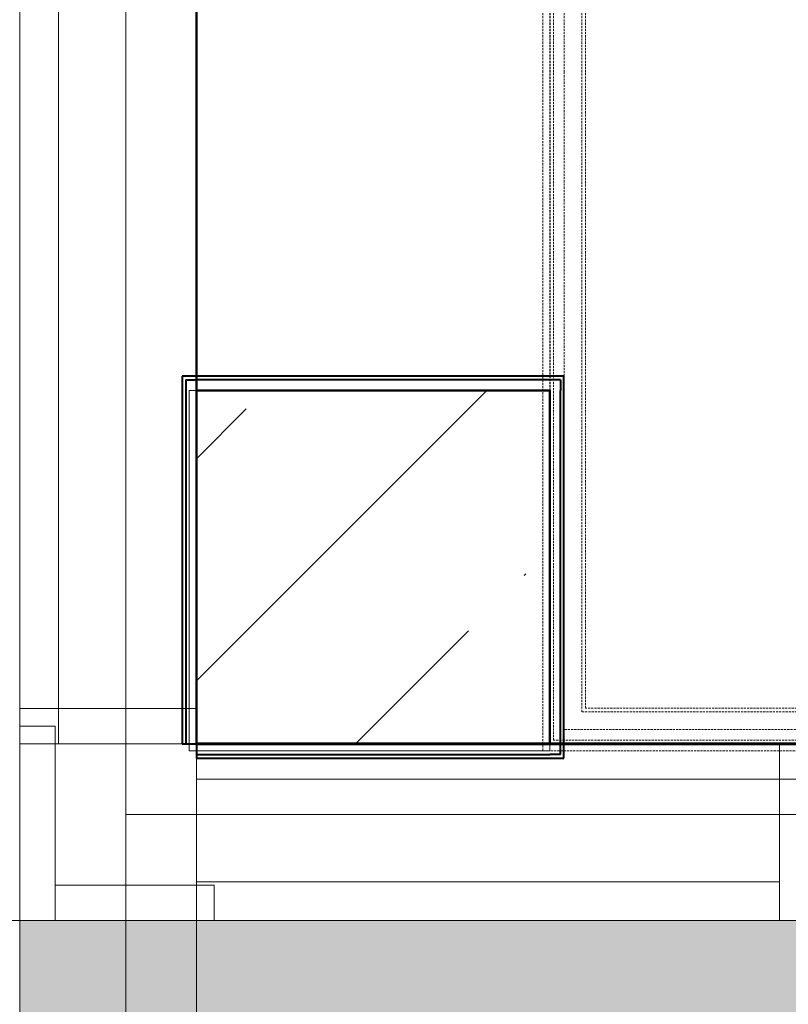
# Model space of a CAD drawing. Header units: millimetres. Extents: x 105028 to 874735, y -568483 to 191941.
# Tile 7 of 135: x 210424 to 211511, y 153641 to 155034. Entities that reach past the tile are written whole.
import ezdxf

# ---------------------------------------------------------------- set-up
doc = ezdxf.new("R2010")
doc.units = ezdxf.units.MM
for name, pattern in [('-D1-02х01', [3, 2, -1]), ('ADSK_Сверху', [4.5, 3, -1.5]), ('ADSK_Штриховая_ш3 п1_5', [4.5, 3, -1.5]), ('Штрих_3_1_5_', [4.5, 3, -1.5])]:
    doc.linetypes.add(name, pattern=pattern)
doc.layers.add('_Разделитель помещений_', color=4, linetype='ADSK_Штриховая_ш3 п1_5', lineweight=40, true_color=0x00ffff)
for name, color, linetype, lineweight in [('Импосты витража', 7, 'Continuous', 18), ('Лестницы', 7, 'Continuous', 18), ('Несущие колонны', 7, 'Continuous', 18), ('Ограждение', 7, 'Continuous', 18), ('Панели витража', 252, 'Continuous', 5), ('Перекрытия', 7, 'Continuous', 18), ('Стены', 7, 'Continuous', 18), ('Стены разрез', 7, 'Continuous', 40), ('Стены штриховка', 7, 'Continuous', 40), ('Штриховка поверхностей', 7, 'Continuous', 18)]:
    doc.layers.add(name, color=color, linetype=linetype, lineweight=lineweight)

# ---------------------------------------------------------------- blocks, each defined once
blk = doc.blocks.new('Ограждение - Ограждение-2598950-К2_L01_-1_000__Задание СС')
at = {"layer": 'Ограждение', "linetype": 'ADSK_Сверху'}
for p, q in [((43890, 8501.5), (43890, 8801.5)), ((43900, 8501.5), (43900, 8801.5)), ((43905, 8501.5), (43905, 8801.5)), ((43920, 8501.5), (43920, 8801.5)), ((43945, 8501.5), (43945, 8801.5)), ((43950, 8501.5), (43950, 8801.5)), ((43890, 7541.9), (43890, 8501.5)), ((43900, 7551.9), (43900, 8501.5)), ((43905, 7556.9), (43905, 8501.5)), ((43920, 7571.9), (43920, 8501.5)), ((43945, 7596.9), (43945, 8501.5)), ((43950, 7601.9), (43950, 8501.5)), ((46504.2, 7596.9), (43945, 7596.9)), ((46499.2, 7601.9), (43950, 7601.9)), ((46529.2, 7571.9), (43920, 7571.9)), ((46549.2, 7551.9), (43900, 7551.9)), ((46544.2, 7556.9), (43905, 7556.9)), ((46559.2, 7541.9), (43890, 7541.9))]:
    blk.add_line(p, q, dxfattribs=at)
blk = doc.blocks.new('135_SLK_K2_AR_rvt-1-К2_L01_-1_000__Задание СС')
at = {"layer": 'Штриховка поверхностей', "true_color": 0xd2f9fe}
h = blk.add_hatch(color=7, dxfattribs=at)
h.paths.add_polyline_path([(-12385503.5, 9982960.7), (-12385503, 9982960.7), (-12385502.3, 9982968.6), (-12385506.4, 9982967.6), (-12385506.4, 9982960.7)])
h.paths.add_polyline_path([(-12385816.9, 9982960.7), (-12385595.3, 9982960.7), (-12385594.4, 9982967.6), (-12385592.7, 9982970.4), (-12385587.4, 9982973.7), (-12385580.7, 9982973.6), (-12385573.3, 9982970.2), (-12385559.9, 9982960.7), (-12385520.5, 9982960.7), (-12385429.5, 9983960.7), (-12386564.2, 9983960.7), (-12386564.2, 9982960.7), (-12386162.7, 9982960.7)])
h.paths.add_polyline_path([(-12385438.3, 9982960.7), (-12385414.2, 9982960.7), (-12385414.2, 9983610.7), (-12385473.2, 9982962.9), (-12385449.5, 9982960.7)])
h.paths.add_polyline_path([(-12385481.4, 9982960.7), (-12385414.2, 9983699), (-12385414.2, 9983847.9), (-12385494.9, 9982960.7), (-12385482.1, 9982960.7)])
h.paths.add_polyline_path([(-12385508, 9982960.7), (-12385507.9, 9982961.7), (-12385508, 9982961.7)])
h.paths.add_polyline_path([(-12385419.5, 9983877.8), (-12385425, 9983878.3), (-12385421.7, 9983892.6), (-12385421.9, 9983878.8), (-12385420.1, 9983878.1)])
h.paths.add_polyline_path([(-12385508.5, 9982960.7), (-12385506.9, 9982969), (-12385502.3, 9982968.6), (-12385416.1, 9983907.6), (-12385414.2, 9983907.7), (-12385414.2, 9983909.5), (-12385420.1, 9983910), (-12385422.8, 9983892.6), (-12385423.5, 9983895.2), (-12385420.1, 9983942.1), (-12385420.7, 9983942.2), (-12385420.1, 9983960.7), (-12385423.5, 9983960.7), (-12385514.5, 9982960.7), (-12385508.6, 9982960.7)])
h.paths.add_polyline_path([(-12385414.2, 9983911.3), (-12385414.2, 9983958.9), (-12385415.7, 9983958.4), (-12385419.9, 9983911.8), (-12385415.5, 9983911.4)])
at = {"layer": '_Разделитель помещений_', "linetype": 'Штрих_3_1_5_'}
for p, q in [((-12386314.2, 9990910.7), (-12386314.2, 9984210.7)), ((-12386314.2, 9984210.7), (-12383064.2, 9984210.7))]:
    blk.add_line(p, q, dxfattribs=at)
at = {"layer": 'Лестницы', "linetype": 'ADSK_Сверху'}
for p, q in [((-12385814.2, 9985460.7), (-12385814.2, 9984210.7)), ((-12385814.2, 9984210.7), (-12383164.2, 9984210.7))]:
    blk.add_line(p, q, dxfattribs=at)
at = {"layer": 'Перекрытия'}
for p, q in [((-12386564.2, 9999235.7), (-12386564.2, 9983960.7)), ((-12386564.2, 9983960.7), (-12386564.2, 9999235.7)), ((-12386314.2, 9984710.7), (-12386314.2, 9987160.7)), ((-12386314.2, 9987160.7), (-12386314.2, 9984710.7)), ((-12385814.2, 9984710.7), (-12386314.2, 9984710.7)), ((-12386314.2, 9984710.7), (-12385814.2, 9984710.7)), ((-12385814.2, 9984210.7), (-12385814.2, 9984710.7)), ((-12385814.2, 9984710.7), (-12385814.2, 9984210.7)), ((-12383164.2, 9984210.7), (-12385814.2, 9984210.7)), ((-12385814.2, 9984210.7), (-12383164.2, 9984210.7)), ((-12387564.2, 9983960.7), (-12386564.2, 9983960.7)), ((-12386564.2, 9983960.7), (-12387564.2, 9983960.7)), ((-12386564.2, 9983960.7), (-12387564.2, 9983960.7)), ((-12387564.2, 9983960.7), (-12386564.2, 9983960.7)), ((-12386564.2, 9983960.7), (-12386564.2, 9982960.7)), ((-12386564.2, 9982960.7), (-12386564.2, 9983960.7)), ((-12386564.2, 9983960.7), (-12385414.2, 9983960.7)), ((-12386564.2, 9982960.7), (-12386564.2, 9983960.7)), ((-12386564.2, 9983960.7), (-12386564.2, 9982960.7)), ((-12385414.2, 9983960.7), (-12386564.2, 9983960.7))]:
    blk.add_line(p, q, dxfattribs=at)
at = {"layer": 'Стены'}
for p, q in [((-12386314.6, 9990711.1), (-12386314.6, 9984211.1)), ((-12386313.8, 9984211.1), (-12386313.8, 9990710.3)), ((-12386334.2, 9984730.7), (-12386314.2, 9984730.7)), ((-12386334.2, 9984730.7), (-12386334.2, 9984210.7)), ((-12385794.2, 9984730.7), (-12386314.2, 9984730.7)), ((-12385794.2, 9984730.7), (-12385794.2, 9984710.7)), ((-12386314.2, 9984210.7), (-12386314.2, 9984710.7)), ((-12386314.2, 9984710.7), (-12385814.2, 9984710.7)), ((-12385814.2, 9984710.7), (-12385814.2, 9984210.7)), ((-12385794.2, 9984190.7), (-12385794.2, 9984710.7)), ((-12386314.2, 9984210.7), (-12386334.2, 9984210.7)), ((-12386314.6, 9984210.3), (-12386314.6, 9984211.1)), ((-12386314.6, 9984210.3), (-12383183.8, 9984210.3)), ((-12385814.2, 9984210.7), (-12386314.2, 9984210.7)), ((-12386314.2, 9984190.7), (-12386314.2, 9984210.7)), ((-12383183.8, 9984211.1), (-12386313.8, 9984211.1)), ((-12386314.2, 9984190.7), (-12385814.2, 9984190.7)), ((-12385794.2, 9984190.7), (-12385814.2, 9984190.7))]:
    blk.add_line(p, q, dxfattribs=at)
at = {"layer": 'Стены разрез'}
for p, q in [((-12386314.6, 9990711.1), (-12386314.6, 9984211.1)), ((-12386313.8, 9984211.1), (-12386313.8, 9990710.3)), ((-12386329.2, 9984730.7), (-12386334.2, 9984730.7)), ((-12386334.2, 9984730.7), (-12386334.2, 9984210.7)), ((-12386314.2, 9984730.7), (-12386329.2, 9984730.7)), ((-12385794.2, 9984730.7), (-12386314.2, 9984730.7)), ((-12385794.2, 9984725.7), (-12385794.2, 9984730.7)), ((-12385794.2, 9984710.7), (-12385794.2, 9984725.7)), ((-12386314.2, 9984210.7), (-12386314.2, 9984710.7)), ((-12386314.2, 9984710.7), (-12385814.2, 9984710.7)), ((-12385814.2, 9984710.7), (-12385814.2, 9984210.7)), ((-12385794.2, 9984190.7), (-12385794.2, 9984710.7)), ((-12386334.2, 9984210.7), (-12386314.2, 9984210.7)), ((-12383183.8, 9984211.1), (-12386314.6, 9984211.1)), ((-12386314.6, 9984211.1), (-12386314.6, 9984210.3)), ((-12386314.6, 9984210.3), (-12383183.8, 9984210.3)), ((-12385814.2, 9984210.7), (-12386314.2, 9984210.7)), ((-12386314.2, 9984210.7), (-12386314.2, 9984190.7)), ((-12386314.2, 9984190.7), (-12385814.2, 9984190.7)), ((-12385814.2, 9984190.7), (-12385799.2, 9984190.7)), ((-12385799.2, 9984190.7), (-12385794.2, 9984190.7))]:
    blk.add_line(p, q, dxfattribs=at)
at = {"layer": 'Стены штриховка'}
for p, q in [((-12386329.2, 9984725.7), (-12386329.2, 9984210.7)), ((-12386329.2, 9984725.7), (-12386314.2, 9984725.7)), ((-12385799.2, 9984725.7), (-12386314.2, 9984725.7)), ((-12385799.2, 9984725.7), (-12385799.2, 9984710.7)), ((-12385799.2, 9984195.7), (-12385799.2, 9984710.7)), ((-12386314.2, 9984195.7), (-12385814.2, 9984195.7)), ((-12385799.2, 9984195.7), (-12385814.2, 9984195.7))]:
    blk.add_line(p, q, dxfattribs=at)
at = {"layer": 'Ограждение', "lineweight": 18}
blk.add_blockref('Ограждение - Ограждение-2598950-К2_L01_-1_000__Задание СС', (-12429713.8, 9976659.2), dxfattribs=at)
blk = doc.blocks.new('135_SLK_GD_KR_rvt-1-К2_L01_-1_000__Задание СС')
at = {"layer": 'Перекрытия'}
for p, q in [((-12386314.2, 9984160.7), (-12385814.2, 9984160.7)), ((-12386314.2, 9982449.3), (-12386314.2, 9984160.7)), ((-12386314.2, 9984160.7), (-12386314.2, 9982449.3)), ((-12366800.8, 9984160.7), (-12386314.2, 9984160.7)), ((-12385814.2, 9984160.7), (-12380614.2, 9984160.7))]:
    blk.add_line(p, q, dxfattribs=at)
blk = doc.blocks.new('135_SLK_K1-2-3_KR_rvt-1-К2_L01_-1_000__Задание СС')
at = {"layer": 'Несущие колонны', "lineweight": 9}
h = blk.add_hatch(dxfattribs=at)
h.set_pattern_fill('FP_4', color=256, style=0, pattern_type=2)
h.set_pattern_definition([(45, (0, 0), (-314.308964, 314.308964), []), (45, (314.3, 0), (-314.308964, 314.308964), [555.625, -111.125, 3.353, -107.772])])
h.paths.add_polyline_path([(-12385814.2, 9984210.7), (-12385814.2, 9984710.7), (-12386314.2, 9984710.7), (-12386314.2, 9984210.7), (-12386162.7, 9984210.7)])
at = {"layer": 'Несущие колонны', "lineweight": 40}
for p, q in [((-12385814.2, 9984710.7), (-12386314.2, 9984710.7)), ((-12386314.2, 9984710.7), (-12386314.2, 9984210.7)), ((-12385814.2, 9984210.7), (-12385814.2, 9984710.7)), ((-12386314.2, 9984210.7), (-12385814.2, 9984210.7))]:
    blk.add_line(p, q, dxfattribs=at)
at = {"layer": 'Несущие колонны'}
for p, q in [((-12386314.2, 9984210.7), (-12386314.2, 9984710.7)), ((-12385814.2, 9984710.7), (-12386314.2, 9984710.7)), ((-12385814.2, 9984710.7), (-12385814.2, 9984210.7)), ((-12385814.2, 9984210.7), (-12386314.2, 9984210.7))]:
    blk.add_line(p, q, dxfattribs=at)
at = {"layer": 'Перекрытия'}
for p, q in [((-12386314.2, 10001960.7), (-12386314.2, 9984210.7)), ((-12386314.2, 9984210.7), (-12386314.2, 10001460.7)), ((-12369214.2, 9984210.7), (-12386314.2, 9984210.7)), ((-12386314.2, 9984210.7), (-12368714.2, 9984210.7))]:
    blk.add_line(p, q, dxfattribs=at)
blk = doc.blocks.new('Rectangular Mullion - R_StandardFrame_50Wx250H-5448865-К2_L01_-1_000__Задание СС')
at = {"layer": 'Импосты витража', "lineweight": 5}
for p, q in [((-12386564.2, 9984260.7), (-12386564.2, 9985910.7)), ((-12386564.2, 9985910.7), (-12386564.2, 9984260.7)), ((-12386314.2, 9985910.7), (-12386314.2, 9984260.7)), ((-12386314.2, 9985910.7), (-12386314.2, 9984260.7)), ((-12386564.2, 9984260.7), (-12386314.2, 9984260.7)), ((-12386314.2, 9984260.7), (-12386564.2, 9984260.7))]:
    blk.add_line(p, q, dxfattribs=at)
blk = doc.blocks.new('Rectangular Mullion - R_StandardFrame_50Wx250H-5448904-К2_L01_-1_000__Задание СС')
at = {"layer": 'Импосты витража', "lineweight": 5}
for p, q in [((-12386314.2, 9983960.7), (-12386314.2, 9984210.7)), ((-12386314.2, 9984210.7), (-12386314.2, 9983960.7)), ((-12386314.2, 9984210.7), (-12385464.2, 9984210.7)), ((-12386314.2, 9984210.7), (-12385464.2, 9984210.7)), ((-12385464.2, 9983960.7), (-12386314.2, 9983960.7)), ((-12386314.2, 9983960.7), (-12385464.2, 9983960.7))]:
    blk.add_line(p, q, dxfattribs=at)
blk = doc.blocks.new('Rectangular Mullion - R_InvisibleFrame_50Wx250H-5353443-К2_L01_-1_000__Задание СС')
at = {"layer": 'Импосты витража', "lineweight": 5}
for p, q in [((25, 250), (-25, 250)), ((-25, 250), (-25, 0)), ((25, 0), (25, 250)), ((-25, 0), (25, 0))]:
    blk.add_line(p, q, dxfattribs=at)
blk = doc.blocks.new('System Panel - A_PAN_Glass_Закаленное-5736173-К2_L01_-1_000__Задание СС')
at = {"layer": 'Панели витража', "lineweight": 5}
for p, q in [((837.5, 0), (-837.5, 0)), ((-837.5, 0), (-837.5, -55)), ((-837.5, -55), (-837.5, 0)), ((837.5, 0), (-837.5, 0)), ((-837.5, -55), (837.5, -55)), ((-837.5, -55), (837.5, -55))]:
    blk.add_line(p, q, dxfattribs=at)
blk = doc.blocks.new('Rectangular Mullion - R_InvisibleFrame_50Wx250H-5353448-К2_L01_-1_000__Задание СС')
at = {"layer": 'Импосты витража', "lineweight": 5}
for p, q in [((0, 250), (-50, 250)), ((-50, 250), (-50, 0)), ((-50, 0), (-50, 250)), ((-50, 250), (0, 250)), ((0, 0), (0, 250)), ((0, 250), (0, 0)), ((-50, 0), (0, 0)), ((0, 0), (-50, 0))]:
    blk.add_line(p, q, dxfattribs=at)
blk = doc.blocks.new('Rectangular Mullion - R_InvisibleFrame_50Wx250H-5160091-К2_L01_-1_000__Задание СС')
at = {"layer": 'Импосты витража', "lineweight": 5}
for p, q in [((-12368464.2, 9998260.7), (-12368714.2, 9998260.7)), ((-12368714.2, 9998260.7), (-12368464.2, 9998260.7)), ((-12368714.2, 9998260.7), (-12368714.2, 9996635.7)), ((-12368714.2, 9998260.7), (-12368714.2, 9996635.7)), ((-12368464.2, 9996635.7), (-12368464.2, 9998260.7)), ((-12368464.2, 9998260.7), (-12368464.2, 9996635.7))]:
    blk.add_line(p, q, dxfattribs=at)
blk = doc.blocks.new('A_PAN_DOR_Структурные - EXT_2_Double_Витраж_без СКУД_Противоп-6105308-К2_L01_-1_000__Задание СС')
at = {"layer": 'Панели витража', "lineweight": 5, "true_color": 0xebebeb}
h = blk.add_hatch(color=7, dxfattribs=at)
h.paths.add_polyline_path([(828.5, 1006.3), (829.3, 1014.4), (827.2, 1021.6), (827.6, 1025.5), (826.1, 1025.7), (825.8, 1021.9), (827.9, 1014.5), (827.3, 1008.6)])
h.paths.add_polyline_path([(836.4, 1024.7), (833.2, 1023.9), (834.9, 1020.1), (834.1, 1011.2), (828.5, 1006.3), (826.1, 1008.7), (822.6, 1000.4), (801.4, 1002.3), (802.5, 1014), (805.6, 1013.7), (806, 1018.5), (813.4, 1024.6), (812.7, 1025.9), (808.6, 1022.5), (806.9, 1024.5), (803.5, 1024.8), (803.7, 1027.7), (819.5, 1026.3), (827.6, 1025.5), (833.3, 1025)])
h.paths.add_polyline_path([(874.1, 1074.5), (865.1, 1075.3), (864.8, 1072.4), (815.8, 1076.8), (814.8, 1079.9), (814.1, 1072), (811.9, 1070.1), (805.4, 1070.7), (799.1, 1001), (834, 997.8), (836.4, 1024.7), (862.3, 1022.4), (862.5, 1024.4), (869.4, 1023.7), (869.6, 1025.5), (862.6, 1026.2), (866.9, 1073.4), (873.9, 1072.7)])
h.paths.add_polyline_path([(872.4, 1089.7), (875.8, 1088.1), (876.2, 1083.8), (877.4, 1089.3)])
h.paths.add_polyline_path([(868.5, 991.7), (869.4, 1023.7), (867.2, 993.1), (863.1, 992.2)])
h.paths.add_polyline_path([(877.4, 1089.3), (873.9, 1072.7), (869.6, 1025.5), (868.5, 991.7), (876.9, 1083.8)])
h.paths.add_polyline_path([(818.2, 1074.8), (838.5, 1072.9), (840.3, 1070.8), (836.4, 1028.5), (834.3, 1026.7), (805.9, 1029.3), (804.1, 1031.5), (807.3, 1066.7), (809.5, 1068.6), (815.5, 1068), (816, 1073)])
h.paths.add_polyline_path([(855.8, 1071), (858.7, 1070.7), (860.8, 1066.2), (863.9, 1062.4), (861.2, 1032.6), (857.5, 1029.4), (854.6, 1025.4), (851.7, 1025.7), (848.2, 1030.8), (841.8, 1031.4), (838.8, 1035), (841.5, 1064.1), (845.1, 1067.1), (851.5, 1066.5), (854.5, 1069.1)])
h.paths.add_polyline_path([(814.8, 1023.4), (814.7, 1021.9), (822.8, 1021.2), (819.2, 1023)])
h = blk.add_hatch(color=7, dxfattribs=at)
h.paths.add_polyline_path([(-744.2, 398), (-749.2, 397.5), (-746.1, 396.5), (-745.5, 390.5)])
h.paths.add_polyline_path([(-764.3, 330.4), (-764, 326.5), (-766, 319.3), (-765.3, 311.1), (-764.1, 313.4), (-764.6, 319.4), (-762.5, 326.7), (-762.9, 330.5)])
h.paths.add_polyline_path([(-771, 331.6), (-773.2, 333.4), (-776.8, 373.1), (-775, 375.3), (-746.6, 377.9), (-744.4, 376.1), (-740.8, 336.4), (-742.6, 334.2)])
h.paths.add_polyline_path([(-773.1, 329.6), (-764.3, 330.4), (-771, 331.6), (-756.3, 331.1), (-740.5, 332.6), (-740.2, 329.7), (-743.6, 329.4), (-745.3, 327.3), (-749.5, 330.8), (-750.1, 329.5), (-742.8, 323.4), (-742.3, 318.6), (-739.2, 318.8), (-738.2, 307.2), (-759.4, 305.3), (-759.6, 307.2), (-762.8, 313.6), (-766.6, 311), (-770.8, 316), (-771.7, 324.9), (-769.9, 328.7)])
h.paths.add_polyline_path([(-744.2, 398), (-745.4, 389.2), (-744.9, 382.9), (-752.6, 382.2), (-752.3, 379.2), (-801.3, 374.7), (-801.7, 378.3), (-803.7, 378.1), (-802.9, 370), (-805.2, 367.3), (-811.7, 366.7), (-805.3, 296.6), (-799.8, 297.1), (-803.9, 298), (-806.2, 328.6), (-799.2, 329.2), (-799, 327.3), (-773.1, 329.6), (-770.7, 302.7), (-735.8, 305.9), (-741.7, 370.7)])
h.paths.add_polyline_path([(-792.4, 373.3), (-788, 368.9), (-781.6, 369.5), (-778, 366.5), (-775.6, 339.8), (-778.6, 336.3), (-785, 335.7), (-788.5, 330.5), (-791.4, 330.3), (-794.2, 334.3), (-798, 337.5), (-800.8, 370.7), (-799.2, 372.7)])
h.paths.add_polyline_path([(-806.3, 330.4), (-806.2, 328.6), (-805.3, 296.6)])
h.paths.add_polyline_path([(-802.5, 365.8), (-799.4, 331), (-806.3, 330.4), (-809.3, 363.1), (-807.5, 365.3)])
h.paths.add_polyline_path([(-751.6, 328.3), (-756, 327.9), (-759.5, 326.1), (-751.4, 326.8)])
h = blk.add_hatch(color=7, dxfattribs=at)
h.paths.add_polyline_path([(-743.8, 75.3), (-743.1, 67.2), (-739.8, 60.4), (-739.4, 56.5), (-737.9, 56.7), (-738.3, 60.5), (-741.7, 67.4), (-742.2, 73.3)])
h.paths.add_polyline_path([(-748.2, 55.7), (-745.2, 57.2), (-747.6, 60.6), (-748.4, 69.5), (-743.8, 75.3), (-741, 73.4), (-739.1, 82.2), (-717.9, 84.1), (-716.8, 72.5), (-719.9, 72.2), (-719.5, 67.4), (-725.6, 60), (-724, 59.7), (-721.3, 63), (-719.2, 61.3), (-715.8, 61.6), (-715.6, 58.7), (-731.4, 57.3), (-739.4, 56.5), (-745.1, 56)])
h.paths.add_polyline_path([(-776.3, 0), (-776.9, -15.2), (-771.9, -14.7), (-775.5, -13.7), (-776.1, -7.7)])
h.paths.add_polyline_path([(-715.8, 85.8), (-750.7, 82.6), (-748.2, 55.7), (-774.1, 53.4), (-773.9, 51.4), (-780.9, 50.8), (-780.7, 49), (-773.8, 49.6), (-769.5, 2.4), (-776.4, 1.8), (-776.3, 0), (-767.3, 0.8), (-767.6, 3.8), (-718.6, 8.2), (-717, 5.4), (-717.7, 13.3), (-715.9, 15.5), (-709.5, 16.1), (-715.8, 85.4)])
h.paths.add_polyline_path([(-780.3, 82.9), (-785.8, 82.4), (-780.9, 50.8), (-784.2, 81.3)])
h.paths.add_polyline_path([(-785.8, 82.4), (-776.9, -15.2), (-776.4, 1.8), (-780.7, 49)])
h.paths.add_polyline_path([(-727.4, 62.4), (-735.4, 61.7), (-731.7, 60.5), (-727.2, 60.9)])
h.paths.add_polyline_path([(-733, 57.1), (-737.9, 56.7), (-745.8, 54.2)])
h.paths.add_polyline_path([(-717.4, 56.7), (-715.2, 54.9), (-712, 19.7), (-713.8, 17.5), (-719.9, 16.9), (-719.4, 12), (-721.2, 9.8), (-741.6, 7.9), (-743.7, 9.8), (-747.6, 52), (-745.8, 54.2), (-724, 56.1)])
h.paths.add_polyline_path([(-763.1, 52.1), (-758.7, 47.6), (-752.3, 48.2), (-748.8, 45.2), (-746.1, 16.1), (-749.1, 12.5), (-755.5, 11.9), (-759, 6.8), (-761.9, 6.5), (-764.8, 10.5), (-768.5, 13.7), (-771.2, 43.5), (-768.1, 47.3), (-766, 51.8)])
h = blk.add_hatch(color=7, dxfattribs=at)
h.paths.add_polyline_path([(776.3, 0), (775.5, -13.7), (771.9, -14.7), (776.9, -15.2)])
h.paths.add_polyline_path([(739.4, 56.5), (739.8, 60.4), (743.1, 67.2), (743.8, 75.3), (742.2, 73.3), (741.7, 67.4), (738.3, 60.5), (737.9, 56.7)])
h.paths.add_polyline_path([(745.8, 54.2), (747.6, 52), (743.7, 9.8), (741.6, 7.9), (721.2, 9.8), (719.4, 12), (719.9, 16.9), (713.8, 17.5), (712, 19.7), (715.2, 54.9), (717.4, 56.7), (745.5, 54.2)])
h.paths.add_polyline_path([(748.2, 55.7), (739.4, 56.5), (745.5, 54.2), (731.4, 57.3), (715.6, 58.7), (715.8, 61.6), (719.2, 61.3), (721.3, 63), (724.7, 58.9), (725.6, 60), (719.5, 67.4), (719.9, 72.2), (716.8, 72.5), (717.9, 84.1), (739.1, 82.2), (738.9, 80.2), (741, 73.4), (745.1, 75.2), (748.4, 69.5), (747.6, 60.6), (745.5, 57)])
h.paths.add_polyline_path([(715.8, 85.8), (709.5, 16.1), (715.9, 15.5), (717.7, 13.3), (717, 5.4), (718.6, 8.2), (767.6, 3.8), (767.3, 0.8), (776.3, 0), (776.4, 1.8), (769.5, 2.4), (773.8, 49.6), (780.7, 49), (780.9, 50.8), (773.9, 51.4), (774.1, 53.4), (748.2, 55.7), (750.7, 82.6), (719.8, 85.4)])
h.paths.add_polyline_path([(780.3, 82.9), (784.2, 81.3), (780.9, 50.8), (785.8, 82.4)])
h.paths.add_polyline_path([(785.8, 82.4), (780.7, 49), (776.4, 1.8), (776.9, -15.2)])
h.paths.add_polyline_path([(727.4, 62.4), (727.2, 60.9), (731.7, 60.5), (735.4, 61.7)])
h.paths.add_polyline_path([(763.1, 52.1), (766, 51.8), (768.1, 47.3), (771.2, 43.5), (768.5, 13.7), (764.8, 10.5), (761.9, 6.5), (759, 6.8), (755.5, 11.9), (749.1, 12.5), (746.1, 16.1), (748.8, 45.2), (752.3, 48.2), (758.7, 47.6), (761.8, 50.2)])
at = {"layer": 'Панели витража', "lineweight": 5}
for p, q in [((-817, -18), (-817, -58)), ((-799.5, -18), (-817, -18)), ((-817, -18), (-799.5, -18)), ((-817, -58), (-817, -18)), ((-817, -19.5), (-799.5, -19.5)), ((-799.5, -19.5), (-798, -21)), ((-798, -21), (-798, -56.5)), ((-796.5, -30), (-796.5, -21)), ((-796.5, -21), (-796.5, -30)), ((796.5, -30), (796.5, -21)), ((796.5, -21), (796.5, -30)), ((799.5, -19.5), (798, -21)), ((798, -21), (798, -56.5)), ((799.5, -18), (817, -18)), ((817, -18), (799.5, -18)), ((817, -19.5), (799.5, -19.5)), ((817, -18), (817, -58)), ((817, -58), (817, -18)), ((-796.5, -30), (-796.5, -47.4)), ((-752, -30), (-796.5, -30)), ((-796.5, -30), (-752, -30)), ((-794.2, -34.3), (-796.5, -34.3)), ((-795.5, -40.5), (-795.5, -56.5)), ((-795.5, -40.5), (-788.8, -40.5)), ((-794.2, -31.9), (-794.2, -34.3)), ((-788.8, -31.9), (-794.2, -31.9)), ((-788.8, -40.5), (-788.8, -31.9)), ((-753.4, -32), (-787, -32)), ((-787, -32), (-787, -40.8)), ((-787, -40.8), (-753.4, -40.8)), ((-753.4, -40.8), (-753.4, -32)), ((-752, -41), (-752, -30)), ((-752, -30), (-752, -41)), ((-742, -41), (-752, -41)), ((-752, -41), (-742, -41)), ((-742, -95), (-742, -41)), ((-742, -41), (-742, -95)), ((742, -95), (742, -41)), ((742, -41), (752, -41)), ((752, -41), (742, -41)), ((742, -41), (742, -95)), ((752, -41), (752, -30)), ((752, -30), (796.5, -30)), ((796.5, -30), (752, -30)), ((752, -30), (752, -41)), ((753.4, -40.8), (753.4, -32)), ((753.4, -32), (787, -32)), ((787, -40.8), (753.4, -40.8)), ((787, -32), (787, -40.8)), ((788.8, -31.9), (794.2, -31.9)), ((788.8, -40.5), (788.8, -31.9)), ((795.5, -40.5), (788.8, -40.5)), ((794.2, -31.9), (794.2, -34.3)), ((794.2, -34.3), (796.5, -34.3)), ((795.5, -40.5), (795.5, -56.5)), ((796.5, -30), (796.5, -47.4)), ((-798, -47.4), (-795.5, -47.4)), ((-793.7, -49.5), (-789, -47)), ((-793.7, -66.7), (-793.7, -49.5)), ((-789, -47), (-785.5, -42.5)), ((-789, -47), (-771.6, -47)), ((-785.5, -42.5), (-754.7, -42.5)), ((-771.6, -66.7), (-771.6, -47)), ((-768, -47), (-751.7, -47)), ((-768, -66.6), (-768, -47)), ((-754.7, -42.5), (-751.7, -47)), ((-751.7, -47), (-746.6, -49.4)), ((-746.6, -49.4), (-746.6, -66.6)), ((-744.7, -42.5), (-742, -42.5)), ((-744.7, -90.2), (-744.7, -42.5)), ((744.7, -42.5), (742, -42.5)), ((744.7, -90.2), (744.7, -42.5)), ((751.7, -47), (746.6, -49.4)), ((746.6, -49.4), (746.6, -66.6)), ((754.7, -42.5), (751.7, -47)), ((768, -47), (751.7, -47)), ((785.5, -42.5), (754.7, -42.5)), ((768, -66.6), (768, -47)), ((789, -47), (771.6, -47)), ((771.6, -66.7), (771.6, -47)), ((789, -47), (785.5, -42.5)), ((793.7, -49.5), (789, -47)), ((793.7, -66.7), (793.7, -49.5)), ((798, -47.4), (795.5, -47.4)), ((-817, -56.5), (-795.5, -56.5)), ((-817, -58), (-802, -58)), ((-802, -58), (-817, -58)), ((-798.8, -57.8), (-802, -56.5)), ((-799, -61), (-799, -89.5)), ((-799, -89.5), (-799, -61)), ((-798.8, -57.8), (-797.5, -61)), ((-797.5, -76.5), (-797.5, -61)), ((-795.5, -56.5), (-795.5, -66.7)), ((-781.6, -66.7), (-795.5, -66.7)), ((-793.6, -69.4), (-791.8, -67.5)), ((-793.6, -70.9), (-793.6, -69.4)), ((-791.8, -67.5), (-781.6, -67.5)), ((-786.1, -68.1), (-788.6, -70.6)), ((-781.6, -68.1), (-786.1, -68.1)), ((-781.6, -66.7), (-771.6, -66.7)), ((-781.6, -68.1), (-781.6, -66.7)), ((-754.1, -68.1), (-781.6, -68.1)), ((-746.6, -66.6), (-768, -66.6)), ((-754.1, -66.6), (-754.1, -68.1)), ((-748.5, -67.5), (-754.1, -67.5)), ((-754.1, -68.1), (-751.6, -70.6)), ((-746.6, -69.4), (-748.5, -67.5)), ((-746.6, -70.9), (-746.6, -69.4)), ((746.6, -66.6), (768, -66.6)), ((746.6, -69.4), (748.5, -67.5)), ((746.6, -70.9), (746.6, -69.4)), ((748.5, -67.5), (754.1, -67.5)), ((754.1, -68.1), (751.6, -70.6)), ((754.1, -66.6), (754.1, -68.1)), ((754.1, -68.1), (781.6, -68.1)), ((781.6, -66.7), (771.6, -66.7)), ((781.6, -66.7), (795.5, -66.7)), ((781.6, -68.1), (781.6, -66.7)), ((791.8, -67.5), (781.6, -67.5)), ((781.6, -68.1), (786.1, -68.1)), ((786.1, -68.1), (788.6, -70.6)), ((793.6, -69.4), (791.8, -67.5)), ((793.6, -70.9), (793.6, -69.4)), ((795.5, -56.5), (795.5, -66.7)), ((817, -56.5), (795.5, -56.5)), ((798.8, -57.8), (797.5, -61)), ((797.5, -76.5), (797.5, -61)), ((798.8, -57.8), (802, -56.5)), ((799, -61), (799, -89.5)), ((799, -89.5), (799, -61)), ((817, -58), (802, -58)), ((802, -58), (817, -58)), ((-788.6, -76.5), (-797.5, -76.5)), ((-796.5, -85.5), (-796.5, -76.5)), ((-791, -79.3), (-794, -79.3)), ((-794, -85.5), (-794, -79.3)), ((-791.7, -71.8), (-793.6, -70.9)), ((-790.5, -73.8), (-791.7, -71.8)), ((-791, -85.5), (-791, -79.3)), ((-788.6, -73.8), (-790.5, -73.8)), ((-789, -79.2), (-786.7, -79.2)), ((-789, -98), (-789, -79.2)), ((-788.6, -70.6), (-788.6, -73.8)), ((-788.6, -73.8), (-788.6, -76.5)), ((-785.1, -70), (-786.7, -71.6)), ((-786.7, -79.2), (-786.7, -71.6)), ((-785.1, -70), (-755.2, -70)), ((-755.2, -70), (-753.5, -71.6)), ((-753.5, -71.6), (-753.5, -79.5)), ((-747.2, -79.5), (-753.5, -79.5)), ((-751.6, -70.6), (-751.6, -73.8)), ((-751.6, -73.8), (-749.7, -73.8)), ((-749.7, -73.8), (-748.6, -71.8)), ((-748.6, -71.8), (-746.6, -70.9)), ((-747.2, -79.5), (-747.2, -86)), ((748.6, -71.8), (746.6, -70.9)), ((747.2, -79.5), (747.2, -86)), ((747.2, -79.5), (753.5, -79.5)), ((749.7, -73.8), (748.6, -71.8)), ((751.6, -73.8), (749.7, -73.8)), ((751.6, -70.6), (751.6, -73.8)), ((755.2, -70), (753.5, -71.6)), ((753.5, -71.6), (753.5, -79.5)), ((785.1, -70), (755.2, -70)), ((785.1, -70), (786.7, -71.6)), ((786.7, -79.2), (786.7, -71.6)), ((789, -79.2), (786.7, -79.2)), ((788.6, -70.6), (788.6, -73.8)), ((788.6, -73.8), (788.6, -76.5)), ((788.6, -73.8), (790.5, -73.8)), ((788.6, -76.5), (797.5, -76.5)), ((789, -98), (789, -79.2)), ((790.5, -73.8), (791.7, -71.8)), ((791, -79.3), (794, -79.3)), ((791, -85.5), (791, -79.3)), ((791.7, -71.8), (793.6, -70.9)), ((794, -85.5), (794, -79.3)), ((796.5, -85.5), (796.5, -76.5)), ((-799, -89.5), (-796.5, -89.5)), ((-796.5, -89.5), (-799, -89.5)), ((-796.5, -85.5), (-791, -85.5)), ((-796.5, -89.5), (-796.5, -85.5)), ((-796.5, -85.5), (-796.5, -89.5)), ((-791, -85.5), (-796.5, -85.5)), ((-796, -95.5), (-796, -100)), ((-791, -95.5), (-796, -95.5)), ((-796, -95.5), (-791, -95.5)), ((-796, -100), (-796, -95.5)), ((-794, -95.5), (-794, -98)), ((-791, -85.5), (-791, -95.5)), ((-791, -95.5), (-791, -85.5)), ((-791, -95.5), (-791, -98)), ((-747.2, -86), (-746.4, -86.8)), ((-746.4, -86.8), (-746.4, -90.7)), ((-746.4, -90.7), (-745.2, -91.9)), ((-745.2, -91.9), (-743.5, -91.9)), ((-744.7, -90.2), (-742, -90.2)), ((-743.5, -91.9), (-743.5, -98)), ((-742, -95), (-742, -98)), ((-726, -95), (-742, -95)), ((-742, -95), (-726, -95)), ((-732, -98), (-732, -95)), ((-726, -100), (-726, -95)), ((-726, -95), (-726, -100)), ((726, -100), (726, -95)), ((726, -95), (742, -95)), ((742, -95), (726, -95)), ((726, -95), (726, -100)), ((732, -98), (732, -95)), ((744.7, -90.2), (742, -90.2)), ((742, -95), (742, -98)), ((743.5, -91.9), (743.5, -98)), ((745.2, -91.9), (743.5, -91.9)), ((746.4, -90.7), (745.2, -91.9)), ((747.2, -86), (746.4, -86.8)), ((746.4, -86.8), (746.4, -90.7)), ((796.5, -85.5), (791, -85.5)), ((791, -85.5), (791, -95.5)), ((791, -95.5), (791, -85.5)), ((791, -85.5), (796.5, -85.5)), ((791, -95.5), (791, -98)), ((791, -95.5), (796, -95.5)), ((796, -95.5), (791, -95.5)), ((794, -95.5), (794, -98)), ((796, -95.5), (796, -100)), ((796, -100), (796, -95.5)), ((796.5, -89.5), (796.5, -85.5)), ((796.5, -85.5), (796.5, -89.5)), ((799, -89.5), (796.5, -89.5)), ((796.5, -89.5), (799, -89.5)), ((-796, -100), (-726, -100)), ((-726, -100), (-796, -100)), ((-794, -98), (-791, -98)), ((-743.5, -98), (-789, -98)), ((-742, -98), (-732, -98)), ((796, -100), (726, -100)), ((726, -100), (796, -100)), ((742, -98), (732, -98)), ((743.5, -98), (789, -98)), ((794, -98), (791, -98))]:
    blk.add_line(p, q, dxfattribs=at)
at = {"layer": 'Панели витража', "linetype": '-D1-02х01', "lineweight": 5}
for centre, radius, start, end in [((749, -18), 1111.8, 82.7621, 180), ((-749, -18), 386.2, 360, 101.0759)]:
    blk.add_arc(centre, radius, start, end, dxfattribs=at)
at = {"layer": 'Панели витража', "lineweight": 5}
for centre, start, end in [((-799.5, -21), 0, 90), ((-799.5, -21), 0, 90), ((799.5, -21), 90, 180), ((799.5, -21), 90, 180), ((-802, -61), 360, 90), ((-802, -61), 360, 90), ((802, -61), 90, 180), ((802, -61), 90, 180)]:
    blk.add_arc(centre, 3, start, end, dxfattribs=at)
blk = doc.blocks.new('System Panel - A_PAN_Glass_Закаленное-6106141-К2_L01_-1_000__Задание СС')
at = {"layer": 'Панели витража', "lineweight": 5}
for p, q in [((412.5, 0), (-412.5, 0)), ((-412.5, 0), (-412.5, -55)), ((-412.5, -55), (-412.5, 0)), ((412.5, 0), (-412.5, 0)), ((412.5, -55), (412.5, 0)), ((412.5, 0), (412.5, -55)), ((-412.5, -55), (412.5, -55)), ((-412.5, -55), (412.5, -55))]:
    blk.add_line(p, q, dxfattribs=at)
blk = doc.blocks.new('Rectangular Mullion - R_InvisibleFrame_50Wx250H-5448905-К2_L01_-1_000__Задание СС')
at = {"layer": 'Импосты витража', "lineweight": 5}
for p, q in [((-12386314.2, 9983960.7), (-12386314.2, 9984210.7)), ((-12386314.2, 9984210.7), (-12386314.2, 9983960.7)), ((-12385489.2, 9984210.7), (-12386314.2, 9984210.7)), ((-12385489.2, 9984210.7), (-12386314.2, 9984210.7)), ((-12385489.2, 9983960.7), (-12385489.2, 9984210.7)), ((-12385489.2, 9984210.7), (-12385489.2, 9983960.7)), ((-12386314.2, 9983960.7), (-12385489.2, 9983960.7)), ((-12385489.2, 9983960.7), (-12386314.2, 9983960.7))]:
    blk.add_line(p, q, dxfattribs=at)
blk = doc.blocks.new('Rectangular Mullion - R_InvisibleFrame_50Wx250H-5353444-К2_L01_-1_000__Задание СС')
at = {"layer": 'Импосты витража', "lineweight": 5}
for p, q in [((-25, 0), (-25, 250)), ((-25, 250), (25, 250)), ((25, 250), (25, 0)), ((25, 0), (-25, 0))]:
    blk.add_line(p, q, dxfattribs=at)
blk = doc.blocks.new('135_SLK_K2_AR_FCD_rvt-1-К2_L01_-1_000__Задание СС')
at = {"layer": 'Стены', "lineweight": 5}
for p, q in [((-12386564.2, 9984260.7), (-12386564.2, 9985885.7)), ((-12386564.2, 9985885.7), (-12386564.2, 9984260.7)), ((-12386314.2, 9984260.7), (-12386314.2, 9985885.7)), ((-12386314.2, 9985885.7), (-12386314.2, 9984260.7)), ((-12386314.2, 9984260.7), (-12386564.2, 9984260.7)), ((-12386564.2, 9984260.7), (-12386314.2, 9984260.7)), ((-12386564.2, 9984235.7), (-12386514.2, 9984235.7)), ((-12386564.2, 9984235.7), (-12386564.2, 9983960.7)), ((-12386514.2, 9984010.7), (-12386514.2, 9984235.7)), ((-12385489.2, 9984210.7), (-12386514.2, 9984210.7)), ((-12386514.2, 9984210.7), (-12385489.2, 9984210.7)), ((-12386514.2, 9983960.7), (-12386514.2, 9984210.7)), ((-12386514.2, 9984210.7), (-12386514.2, 9983960.7)), ((-12385489.2, 9984210.7), (-12385489.2, 9983960.7)), ((-12385489.2, 9983960.7), (-12385489.2, 9984210.7)), ((-12386289.2, 9984010.7), (-12386514.2, 9984010.7)), ((-12386289.2, 9984010.7), (-12386289.2, 9983960.7)), ((-12386514.2, 9983960.7), (-12386564.2, 9983960.7)), ((-12385489.2, 9983960.7), (-12386514.2, 9983960.7)), ((-12386514.2, 9983960.7), (-12385489.2, 9983960.7)), ((-12386514.2, 9983960.7), (-12386289.2, 9983960.7))]:
    blk.add_line(p, q, dxfattribs=at)
at = {"layer": 'Стены разрез', "lineweight": 9}
for p, q in [((-12386514.2, 9984235.7), (-12386564.2, 9984235.7)), ((-12386564.2, 9984235.7), (-12386564.2, 9983960.7)), ((-12386514.2, 9984010.7), (-12386514.2, 9984235.7)), ((-12386289.2, 9984010.7), (-12386514.2, 9984010.7)), ((-12386289.2, 9983960.7), (-12386289.2, 9984010.7)), ((-12386564.2, 9983960.7), (-12386514.2, 9983960.7)), ((-12386514.2, 9983960.7), (-12386289.2, 9983960.7))]:
    blk.add_line(p, q, dxfattribs=at)
at = {"layer": 'Импосты витража', "lineweight": 5}
for name in ['Rectangular Mullion - R_StandardFrame_50Wx250H-5448865-К2_L01_-1_000__Задание СС', 'Rectangular Mullion - R_StandardFrame_50Wx250H-5448904-К2_L01_-1_000__Задание СС', 'Rectangular Mullion - R_InvisibleFrame_50Wx250H-5448905-К2_L01_-1_000__Задание СС']:
    blk.add_blockref(name, (0, 0), dxfattribs=at)
for name, p, rotation in [('Rectangular Mullion - R_InvisibleFrame_50Wx250H-5160091-К2_L01_-1_000__Задание СС', (-24755028.4, 19982521.5), 180), ('Rectangular Mullion - R_InvisibleFrame_50Wx250H-5353448-К2_L01_-1_000__Задание СС', (-12386564.2, 9984210.7), 269.9999999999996)]:
    blk.add_blockref(name, p, dxfattribs=dict(at, rotation=rotation))
at = {"layer": 'Импосты витража', "lineweight": 5, "extrusion": (0, 0, -1)}
for name in ['Rectangular Mullion - R_InvisibleFrame_50Wx250H-5353443-К2_L01_-1_000__Задание СС', 'Rectangular Mullion - R_InvisibleFrame_50Wx250H-5353444-К2_L01_-1_000__Задание СС']:
    blk.add_blockref(name, (12385464.2, 9983960.7), dxfattribs=at)
at = {"layer": 'Панели витража', "lineweight": 5}
for name, p, rotation in [('System Panel - A_PAN_Glass_Закаленное-5736173-К2_L01_-1_000__Задание СС', (-12386564.2, 9985048.2), 89.99999999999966), ('A_PAN_DOR_Структурные - EXT_2_Double_Витраж_без СКУД_Противоп-6105308-К2_L01_-1_000__Задание СС', (-12384639.2, 9983960.7), 180), ('System Panel - A_PAN_Glass_Закаленное-6106141-К2_L01_-1_000__Задание СС', (-12385901.7, 9983960.7), 180)]:
    blk.add_blockref(name, p, dxfattribs=dict(at, rotation=rotation))
blk = doc.blocks.new('135_SLK_GD_AR_rvt-1-К2_L01_-1_000__Задание СС')
at = {"layer": 'Перекрытия'}
for p, q in [((-12386414.2, 10017260.7), (-12386414.2, 9982449.3)), ((-12386414.2, 10017260.7), (-12386414.2, 9982449.3)), ((-12386414.2, 9982449.3), (-12386414.2, 9984210.7)), ((-12386414.2, 9984210.7), (-12368714.2, 9984210.7)), ((-12386414.2, 9984210.7), (-12386414.2, 9982449.3)), ((-12368714.2, 9984210.7), (-12386414.2, 9984210.7)), ((-12386414.2, 9982449.3), (-12386414.2, 9984110.7)), ((-12386414.2, 9984110.7), (-12366800.8, 9984110.7)), ((-12386414.2, 9984110.7), (-12366800.8, 9984110.7)), ((-12386414.2, 9984110.7), (-12386414.2, 9982449.3))]:
    blk.add_line(p, q, dxfattribs=at)
at = {"layer": 'Стены'}
for p, q in [((-12386414.2, 10001685.7), (-12386414.2, 9984210.7)), ((-12386414.2, 9984210.7), (-12386414.2, 10001685.7)), ((-12386314.2, 10001685.7), (-12386314.2, 9984210.7)), ((-12386314.2, 9984210.7), (-12386314.2, 10001685.7)), ((-12386324.2, 9984710.7), (-12386324.2, 9984200.7)), ((-12386324.2, 9984200.7), (-12386324.2, 9984710.7)), ((-12386324.2, 9984710.7), (-12386314.2, 9984710.7)), ((-12386314.2, 9984710.7), (-12386324.2, 9984710.7)), ((-12386314.2, 9984710.7), (-12386314.2, 9984200.7)), ((-12386314.2, 9984200.7), (-12386314.2, 9984710.7)), ((-12386314.2, 9984210.7), (-12386414.2, 9984210.7)), ((-12375989.2, 9984210.7), (-12386414.2, 9984210.7)), ((-12386414.2, 9984110.7), (-12386414.2, 9984210.7)), ((-12386414.2, 9984210.7), (-12386414.2, 9984110.7)), ((-12386314.2, 9984210.7), (-12368614.1, 9984210.7)), ((-12386314.2, 9984210.7), (-12385814.1, 9984210.7)), ((-12385814.1, 9984210.7), (-12386314.2, 9984210.7)), ((-12386314.2, 9984200.7), (-12386314.2, 9984210.7)), ((-12386314.2, 9984210.7), (-12386314.2, 9984200.7)), ((-12385814.1, 9984210.7), (-12385814.1, 9984200.7)), ((-12385814.1, 9984210.7), (-12385814.1, 9984200.7)), ((-12386314.2, 9984200.7), (-12386324.2, 9984200.7)), ((-12386314.2, 9984200.7), (-12386324.2, 9984200.7)), ((-12386314.2, 9984200.7), (-12385814.1, 9984200.7)), ((-12385814.1, 9984200.7), (-12386314.2, 9984200.7)), ((-12386414.2, 9984110.7), (-12375989.2, 9984110.7)), ((-12368614.1, 9984110.7), (-12386414.2, 9984110.7))]:
    blk.add_line(p, q, dxfattribs=at)

msp = doc.modelspace()

# ---------------------------------------------------------------- block references
at = {"lineweight": 5}
for name in ['135_SLK_GD_KR_rvt-1-К2_L01_-1_000__Задание СС', '135_SLK_GD_AR_rvt-1-К2_L01_-1_000__Задание СС', '135_SLK_K2_AR_FCD_rvt-1-К2_L01_-1_000__Задание СС', '135_SLK_K2_AR_rvt-1-К2_L01_-1_000__Задание СС', '135_SLK_K1-2-3_KR_rvt-1-К2_L01_-1_000__Задание СС']:
    msp.add_blockref(name, (12596988, -9830201.6), dxfattribs=at)

doc.saveas('drawing.dxf')
